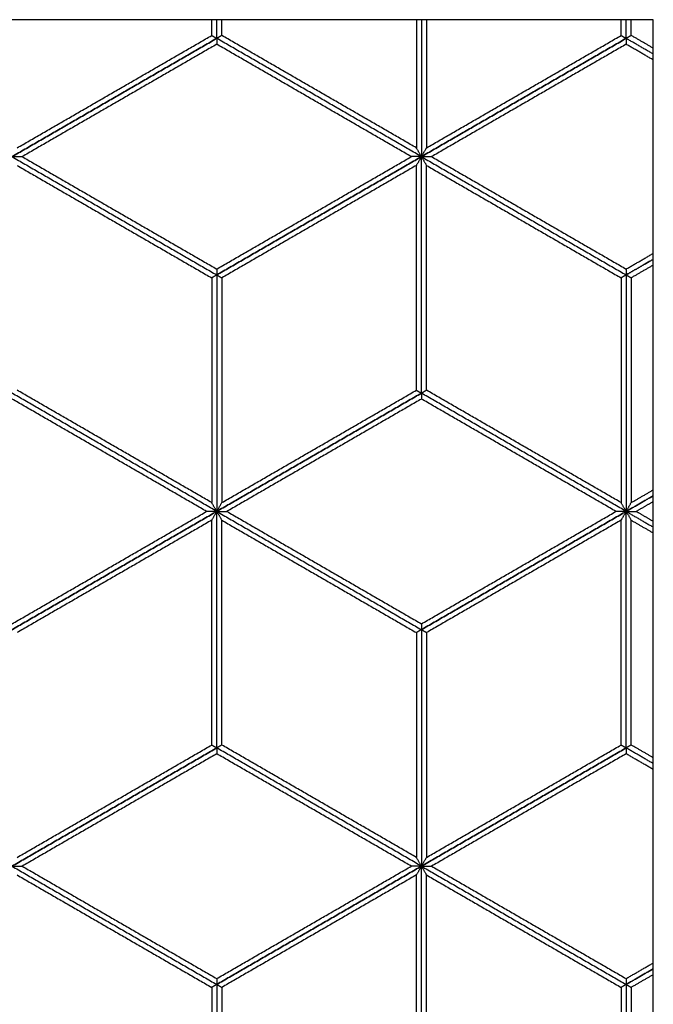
# Model space of a CAD drawing. Header units: millimetres. Extents: x 3130.24 to 3136.88, y 1607.75 to 1610.07.
# Tile 10 of 19: x 3133.14 to 3133.68, y 1608.35 to 1609.18. Entities that reach past the tile are written whole.
import ezdxf

# ---------------------------------------------------------------- set-up
doc = ezdxf.new("R2010")
doc.units = ezdxf.units.MM
doc.layers.add('Make2D', color=7, linetype='Continuous', true_color=0x000000)
doc.layers.add('Make2D$Visible$Curves', color=7, linetype='Continuous', true_color=0x000000)

# ---------------------------------------------------------------- blocks, each defined once
blk = doc.blocks.new('Cissus2')
at = {"layer": 'Make2D'}
blk.add_lwpolyline([(3133.67823, 1607.74874), (3133.67823, 1609.18103), (3132.24594, 1609.18103), (3132.24594, 1607.74874)], close=True, dxfattribs=at)
at = {"layer": 'Make2D$Visible$Curves', "color": 18, "lineweight": -3, "true_color": 0x000000}
for points, degree in [([(3133.30436, 1609.16769), (3133.30436, 1609.17436), (3133.30436, 1609.18103)], 2), ([(3133.30865, 1609.16521), (3133.30865, 1609.17312), (3133.30865, 1609.18103)], 2), ([(3133.30865, 1609.16521), (3133.30865, 1609.17312), (3133.30865, 1609.18103)], 2), ([(3133.31295, 1609.16769), (3133.31295, 1609.17436), (3133.31295, 1609.18103)], 2), ([(3133.47764, 1609.18103), (3133.47764, 1609.12682), (3133.47764, 1609.0726)], 2), ([(3133.48194, 1609.18103), (3133.48194, 1609.1231), (3133.48194, 1609.06516)], 2), ([(3133.48194, 1609.18103), (3133.48194, 1609.1231), (3133.48194, 1609.06516)], 2), ([(3133.48624, 1609.18103), (3133.48624, 1609.12682), (3133.48624, 1609.0726)], 2), ([(3133.65093, 1609.16769), (3133.65093, 1609.17436), (3133.65093, 1609.18103)], 2), ([(3133.65522, 1609.16521), (3133.65522, 1609.17312), (3133.65522, 1609.18103)], 2), ([(3133.65522, 1609.16521), (3133.65522, 1609.17312), (3133.65522, 1609.18103)], 2), ([(3133.65952, 1609.16769), (3133.65952, 1609.17436), (3133.65952, 1609.18103)], 2), ([(3133.30865, 1609.16521), (3133.22201, 1609.11518), (3133.13537, 1609.06516)], 2), ([(3133.13537, 1609.06516), (3133.22201, 1609.11518), (3133.30865, 1609.16521)], 2), ([(3133.13967, 1609.0726), (3133.22201, 1609.12015), (3133.30436, 1609.16769)], 2), ([(3133.30436, 1609.16769), (3133.30452, 1609.1676), (3133.30483, 1609.16741), (3133.30531, 1609.16714), (3133.30579, 1609.16686), (3133.30627, 1609.16659), (3133.30674, 1609.16631), (3133.30722, 1609.16603), (3133.3077, 1609.16576), (3133.30818, 1609.16548), (3133.30849, 1609.1653), (3133.30865, 1609.16521)], 3), ([(3133.31295, 1609.16769), (3133.31279, 1609.1676), (3133.31247, 1609.16741), (3133.312, 1609.16714), (3133.31152, 1609.16686), (3133.31104, 1609.16659), (3133.31056, 1609.16631), (3133.31009, 1609.16603), (3133.30961, 1609.16576), (3133.30913, 1609.16548), (3133.30881, 1609.1653), (3133.30865, 1609.16521)], 3), ([(3133.48194, 1609.06516), (3133.3953, 1609.11518), (3133.30865, 1609.16521)], 2), ([(3133.30865, 1609.16521), (3133.30865, 1609.16502), (3133.30865, 1609.16466), (3133.30865, 1609.16411), (3133.30865, 1609.16355), (3133.30865, 1609.163), (3133.30865, 1609.16245), (3133.30865, 1609.1619), (3133.30865, 1609.16135), (3133.30865, 1609.1608), (3133.30865, 1609.16043), (3133.30865, 1609.16025)], 3), ([(3133.48194, 1609.06516), (3133.3953, 1609.11518), (3133.30865, 1609.16521)], 2), ([(3133.47764, 1609.0726), (3133.3953, 1609.12015), (3133.31295, 1609.16769)], 2), ([(3133.65522, 1609.16521), (3133.56858, 1609.11518), (3133.48194, 1609.06516)], 2), ([(3133.48194, 1609.06516), (3133.56858, 1609.11518), (3133.65522, 1609.16521)], 2), ([(3133.48624, 1609.0726), (3133.56858, 1609.12015), (3133.65093, 1609.16769)], 2), ([(3133.65093, 1609.16769), (3133.65109, 1609.1676), (3133.6514, 1609.16741), (3133.65188, 1609.16714), (3133.65236, 1609.16686), (3133.65284, 1609.16659), (3133.65331, 1609.16631), (3133.65379, 1609.16603), (3133.65427, 1609.16576), (3133.65475, 1609.16548), (3133.65506, 1609.1653), (3133.65522, 1609.16521)], 3), ([(3133.65952, 1609.16769), (3133.65936, 1609.1676), (3133.65904, 1609.16741), (3133.65857, 1609.16714), (3133.65809, 1609.16686), (3133.65761, 1609.16659), (3133.65713, 1609.16631), (3133.65666, 1609.16603), (3133.65618, 1609.16576), (3133.6557, 1609.16548), (3133.65538, 1609.1653), (3133.65522, 1609.16521)], 3), ([(3133.67823, 1609.15192), (3133.66673, 1609.15857), (3133.65522, 1609.16521)], 2), ([(3133.67823, 1609.15192), (3133.66673, 1609.15857), (3133.65522, 1609.16521)], 2), ([(3133.65522, 1609.16521), (3133.65522, 1609.16502), (3133.65522, 1609.16466), (3133.65522, 1609.16411), (3133.65522, 1609.16355), (3133.65522, 1609.163), (3133.65522, 1609.16245), (3133.65522, 1609.1619), (3133.65522, 1609.16135), (3133.65522, 1609.1608), (3133.65522, 1609.16043), (3133.65522, 1609.16025)], 3), ([(3133.67823, 1609.15688), (3133.66888, 1609.16229), (3133.65952, 1609.16769)], 2), ([(3133.30865, 1609.16025), (3133.22631, 1609.1127), (3133.14396, 1609.06516)], 2), ([(3133.47334, 1609.06516), (3133.391, 1609.1127), (3133.30865, 1609.16025)], 2), ([(3133.65522, 1609.16025), (3133.57288, 1609.1127), (3133.49053, 1609.06516)], 2), ([(3133.67823, 1609.14696), (3133.66673, 1609.1536), (3133.65522, 1609.16025)], 2), ([(3133.48194, 1609.06516), (3133.48178, 1609.06544), (3133.48146, 1609.06599), (3133.48098, 1609.06682), (3133.48051, 1609.06764), (3133.48003, 1609.06847), (3133.47955, 1609.0693), (3133.47907, 1609.07012), (3133.4786, 1609.07095), (3133.47812, 1609.07178), (3133.4778, 1609.07233), (3133.47764, 1609.0726)], 3), ([(3133.48194, 1609.06516), (3133.4821, 1609.06544), (3133.48242, 1609.06599), (3133.48289, 1609.06682), (3133.48337, 1609.06764), (3133.48385, 1609.06847), (3133.48433, 1609.0693), (3133.4848, 1609.07012), (3133.48528, 1609.07095), (3133.48576, 1609.07178), (3133.48608, 1609.07233), (3133.48624, 1609.0726)], 3), ([(3133.13537, 1609.06516), (3133.22201, 1609.01514), (3133.30865, 1608.96512)], 2), ([(3133.13537, 1609.06516), (3133.22201, 1609.01514), (3133.30865, 1608.96512)], 2), ([(3133.13537, 1609.06516), (3133.13569, 1609.06516), (3133.13632, 1609.06516), (3133.13728, 1609.06516), (3133.13823, 1609.06516), (3133.13919, 1609.06516), (3133.14014, 1609.06516), (3133.1411, 1609.06516), (3133.14205, 1609.06516), (3133.14301, 1609.06516), (3133.14364, 1609.06516), (3133.14396, 1609.06516)], 3), ([(3133.14396, 1609.06516), (3133.22631, 1609.01762), (3133.30865, 1608.97008)], 2), ([(3133.48194, 1609.06516), (3133.3953, 1609.01514), (3133.30865, 1608.96512)], 2), ([(3133.30865, 1608.96512), (3133.3953, 1609.01514), (3133.48194, 1609.06516)], 2), ([(3133.30865, 1608.97008), (3133.391, 1609.01762), (3133.47334, 1609.06516)], 2), ([(3133.48194, 1609.06516), (3133.48162, 1609.06516), (3133.48098, 1609.06516), (3133.48003, 1609.06516), (3133.47907, 1609.06516), (3133.47812, 1609.06516), (3133.47716, 1609.06516), (3133.47621, 1609.06516), (3133.47525, 1609.06516), (3133.4743, 1609.06516), (3133.47366, 1609.06516), (3133.47334, 1609.06516)], 3), ([(3133.48194, 1609.06516), (3133.48178, 1609.06489), (3133.48146, 1609.06433), (3133.48098, 1609.06351), (3133.48051, 1609.06268), (3133.48003, 1609.06185), (3133.47955, 1609.06103), (3133.47907, 1609.0602), (3133.4786, 1609.05937), (3133.47812, 1609.05855), (3133.4778, 1609.05799), (3133.47764, 1609.05772)], 3), ([(3133.48194, 1608.86507), (3133.48194, 1608.96512), (3133.48194, 1609.06516)], 2), ([(3133.48194, 1609.06516), (3133.56858, 1609.01514), (3133.65522, 1608.96512)], 2), ([(3133.48194, 1609.06516), (3133.4821, 1609.06489), (3133.48242, 1609.06433), (3133.48289, 1609.06351), (3133.48337, 1609.06268), (3133.48385, 1609.06185), (3133.48433, 1609.06103), (3133.4848, 1609.0602), (3133.48528, 1609.05937), (3133.48576, 1609.05855), (3133.48608, 1609.05799), (3133.48624, 1609.05772)], 3), ([(3133.48194, 1609.06516), (3133.56858, 1609.01514), (3133.65522, 1608.96512)], 2), ([(3133.48194, 1609.06516), (3133.48226, 1609.06516), (3133.48289, 1609.06516), (3133.48385, 1609.06516), (3133.4848, 1609.06516), (3133.48576, 1609.06516), (3133.48671, 1609.06516), (3133.48767, 1609.06516), (3133.48862, 1609.06516), (3133.48958, 1609.06516), (3133.49021, 1609.06516), (3133.49053, 1609.06516)], 3), ([(3133.48194, 1608.86507), (3133.48194, 1608.96512), (3133.48194, 1609.06516)], 2), ([(3133.49053, 1609.06516), (3133.57288, 1609.01762), (3133.65522, 1608.97008)], 2), ([(3133.13967, 1609.05772), (3133.22201, 1609.01018), (3133.30436, 1608.96263)], 2), ([(3133.47764, 1609.05772), (3133.3953, 1609.01018), (3133.31295, 1608.96263)], 2), ([(3133.47764, 1608.86755), (3133.47764, 1608.96263), (3133.47764, 1609.05772)], 2), ([(3133.48624, 1608.86755), (3133.48624, 1608.96263), (3133.48624, 1609.05772)], 2), ([(3133.48624, 1609.05772), (3133.56858, 1609.01018), (3133.65093, 1608.96263)], 2), ([(3133.65522, 1608.97008), (3133.66673, 1608.97672), (3133.67823, 1608.98336)], 2), ([(3133.67823, 1608.9784), (3133.66673, 1608.97176), (3133.65522, 1608.96512)], 2), ([(3133.65522, 1608.96512), (3133.66673, 1608.97176), (3133.67823, 1608.9784)], 2), ([(3133.30865, 1608.97008), (3133.30865, 1608.96989), (3133.30865, 1608.96953), (3133.30865, 1608.96897), (3133.30865, 1608.96842), (3133.30865, 1608.96787), (3133.30865, 1608.96732), (3133.30865, 1608.96677), (3133.30865, 1608.96622), (3133.30865, 1608.96567), (3133.30865, 1608.9653), (3133.30865, 1608.96512)], 3), ([(3133.65522, 1608.97008), (3133.65522, 1608.96989), (3133.65522, 1608.96953), (3133.65522, 1608.96897), (3133.65522, 1608.96842), (3133.65522, 1608.96787), (3133.65522, 1608.96732), (3133.65522, 1608.96677), (3133.65522, 1608.96622), (3133.65522, 1608.96567), (3133.65522, 1608.9653), (3133.65522, 1608.96512)], 3), ([(3133.67823, 1608.97344), (3133.66888, 1608.96804), (3133.65952, 1608.96263)], 2), ([(3133.30865, 1608.96512), (3133.30849, 1608.96502), (3133.30818, 1608.96484), (3133.3077, 1608.96456), (3133.30722, 1608.96429), (3133.30674, 1608.96401), (3133.30627, 1608.96374), (3133.30579, 1608.96346), (3133.30531, 1608.96319), (3133.30483, 1608.96291), (3133.30452, 1608.96273), (3133.30436, 1608.96263)], 3), ([(3133.30436, 1608.96263), (3133.30436, 1608.86755), (3133.30436, 1608.77247)], 2), ([(3133.30865, 1608.96512), (3133.30865, 1608.86507), (3133.30865, 1608.76502)], 2), ([(3133.30865, 1608.96512), (3133.30881, 1608.96502), (3133.30913, 1608.96484), (3133.30961, 1608.96456), (3133.31009, 1608.96429), (3133.31056, 1608.96401), (3133.31104, 1608.96374), (3133.31152, 1608.96346), (3133.312, 1608.96319), (3133.31247, 1608.96291), (3133.31279, 1608.96273), (3133.31295, 1608.96263)], 3), ([(3133.30865, 1608.96512), (3133.30865, 1608.86507), (3133.30865, 1608.76502)], 2), ([(3133.31295, 1608.96263), (3133.31295, 1608.86755), (3133.31295, 1608.77247)], 2), ([(3133.65522, 1608.96512), (3133.65506, 1608.96502), (3133.65475, 1608.96484), (3133.65427, 1608.96456), (3133.65379, 1608.96429), (3133.65331, 1608.96401), (3133.65284, 1608.96374), (3133.65236, 1608.96346), (3133.65188, 1608.96319), (3133.6514, 1608.96291), (3133.65109, 1608.96273), (3133.65093, 1608.96263)], 3), ([(3133.65093, 1608.96263), (3133.65093, 1608.86755), (3133.65093, 1608.77247)], 2), ([(3133.65522, 1608.96512), (3133.65522, 1608.86507), (3133.65522, 1608.76502)], 2), ([(3133.65522, 1608.96512), (3133.65538, 1608.96502), (3133.6557, 1608.96484), (3133.65618, 1608.96456), (3133.65666, 1608.96429), (3133.65713, 1608.96401), (3133.65761, 1608.96374), (3133.65809, 1608.96346), (3133.65857, 1608.96319), (3133.65904, 1608.96291), (3133.65936, 1608.96273), (3133.65952, 1608.96263)], 3), ([(3133.65522, 1608.96512), (3133.65522, 1608.86507), (3133.65522, 1608.76502)], 2), ([(3133.65952, 1608.96263), (3133.65952, 1608.86755), (3133.65952, 1608.77247)], 2), ([(3133.30865, 1608.76502), (3133.22201, 1608.81505), (3133.13537, 1608.86507)], 2), ([(3133.30865, 1608.76502), (3133.22201, 1608.81505), (3133.13537, 1608.86507)], 2), ([(3133.30436, 1608.77247), (3133.22201, 1608.82001), (3133.13967, 1608.86755)], 2), ([(3133.48194, 1608.86507), (3133.3953, 1608.81505), (3133.30865, 1608.76502)], 2), ([(3133.30865, 1608.76502), (3133.3953, 1608.81505), (3133.48194, 1608.86507)], 2), ([(3133.31295, 1608.77247), (3133.3953, 1608.82001), (3133.47764, 1608.86755)], 2), ([(3133.47764, 1608.86755), (3133.4778, 1608.86746), (3133.47812, 1608.86728), (3133.4786, 1608.867), (3133.47907, 1608.86672), (3133.47955, 1608.86645), (3133.48003, 1608.86617), (3133.48051, 1608.8659), (3133.48098, 1608.86562), (3133.48146, 1608.86535), (3133.48178, 1608.86516), (3133.48194, 1608.86507)], 3), ([(3133.48624, 1608.86755), (3133.48608, 1608.86746), (3133.48576, 1608.86728), (3133.48528, 1608.867), (3133.4848, 1608.86672), (3133.48433, 1608.86645), (3133.48385, 1608.86617), (3133.48337, 1608.8659), (3133.48289, 1608.86562), (3133.48242, 1608.86535), (3133.4821, 1608.86516), (3133.48194, 1608.86507)], 3), ([(3133.65522, 1608.76502), (3133.56858, 1608.81505), (3133.48194, 1608.86507)], 2), ([(3133.65522, 1608.76502), (3133.56858, 1608.81505), (3133.48194, 1608.86507)], 2), ([(3133.48194, 1608.86507), (3133.48194, 1608.86489), (3133.48194, 1608.86452), (3133.48194, 1608.86397), (3133.48194, 1608.86342), (3133.48194, 1608.86286), (3133.48194, 1608.86231), (3133.48194, 1608.86176), (3133.48194, 1608.86121), (3133.48194, 1608.86066), (3133.48194, 1608.86029), (3133.48194, 1608.86011)], 3), ([(3133.65093, 1608.77247), (3133.56858, 1608.82001), (3133.48624, 1608.86755)], 2), ([(3133.30006, 1608.76502), (3133.21771, 1608.81257), (3133.13537, 1608.86011)], 2), ([(3133.48194, 1608.86011), (3133.39959, 1608.81257), (3133.31725, 1608.76502)], 2), ([(3133.64663, 1608.76502), (3133.56428, 1608.81257), (3133.48194, 1608.86011)], 2), ([(3133.67823, 1608.77831), (3133.66673, 1608.77167), (3133.65522, 1608.76502)], 2), ([(3133.65522, 1608.76502), (3133.66673, 1608.77167), (3133.67823, 1608.77831)], 2), ([(3133.65952, 1608.77247), (3133.66888, 1608.77787), (3133.67823, 1608.78327)], 2), ([(3133.30865, 1608.76502), (3133.30849, 1608.7653), (3133.30818, 1608.76585), (3133.3077, 1608.76668), (3133.30722, 1608.7675), (3133.30674, 1608.76833), (3133.30627, 1608.76916), (3133.30579, 1608.76999), (3133.30531, 1608.77081), (3133.30483, 1608.77164), (3133.30452, 1608.77219), (3133.30436, 1608.77247)], 3), ([(3133.30865, 1608.76502), (3133.30881, 1608.7653), (3133.30913, 1608.76585), (3133.30961, 1608.76668), (3133.31009, 1608.7675), (3133.31056, 1608.76833), (3133.31104, 1608.76916), (3133.31152, 1608.76999), (3133.312, 1608.77081), (3133.31247, 1608.77164), (3133.31279, 1608.77219), (3133.31295, 1608.77247)], 3), ([(3133.65522, 1608.76502), (3133.65506, 1608.7653), (3133.65475, 1608.76585), (3133.65427, 1608.76668), (3133.65379, 1608.7675), (3133.65331, 1608.76833), (3133.65284, 1608.76916), (3133.65236, 1608.76999), (3133.65188, 1608.77081), (3133.6514, 1608.77164), (3133.65109, 1608.77219), (3133.65093, 1608.77247)], 3), ([(3133.65522, 1608.76502), (3133.65538, 1608.7653), (3133.6557, 1608.76585), (3133.65618, 1608.76668), (3133.65666, 1608.7675), (3133.65713, 1608.76833), (3133.65761, 1608.76916), (3133.65809, 1608.76999), (3133.65857, 1608.77081), (3133.65904, 1608.77164), (3133.65936, 1608.77219), (3133.65952, 1608.77247)], 3), ([(3133.67823, 1608.77335), (3133.67102, 1608.76919), (3133.66382, 1608.76502)], 2), ([(3133.13537, 1608.66498), (3133.22201, 1608.715), (3133.30865, 1608.76502)], 2), ([(3133.13537, 1608.66994), (3133.21771, 1608.71748), (3133.30006, 1608.76502)], 2), ([(3133.30865, 1608.76502), (3133.22201, 1608.715), (3133.13537, 1608.66498)], 2), ([(3133.30865, 1608.76502), (3133.30834, 1608.76502), (3133.3077, 1608.76502), (3133.30674, 1608.76502), (3133.30579, 1608.76502), (3133.30483, 1608.76502), (3133.30388, 1608.76502), (3133.30292, 1608.76502), (3133.30197, 1608.76502), (3133.30101, 1608.76502), (3133.30038, 1608.76502), (3133.30006, 1608.76502)], 3), ([(3133.30865, 1608.76502), (3133.30849, 1608.76475), (3133.30818, 1608.7642), (3133.3077, 1608.76337), (3133.30722, 1608.76254), (3133.30674, 1608.76172), (3133.30627, 1608.76089), (3133.30579, 1608.76006), (3133.30531, 1608.75924), (3133.30483, 1608.75841), (3133.30452, 1608.75786), (3133.30436, 1608.75758)], 3), ([(3133.30865, 1608.76502), (3133.3953, 1608.715), (3133.48194, 1608.66498)], 2), ([(3133.30865, 1608.76502), (3133.30897, 1608.76502), (3133.30961, 1608.76502), (3133.31056, 1608.76502), (3133.31152, 1608.76502), (3133.31247, 1608.76502), (3133.31343, 1608.76502), (3133.31438, 1608.76502), (3133.31534, 1608.76502), (3133.31629, 1608.76502), (3133.31693, 1608.76502), (3133.31725, 1608.76502)], 3), ([(3133.30865, 1608.56493), (3133.30865, 1608.66498), (3133.30865, 1608.76502)], 2), ([(3133.30865, 1608.76502), (3133.3953, 1608.715), (3133.48194, 1608.66498)], 2), ([(3133.30865, 1608.76502), (3133.30881, 1608.76475), (3133.30913, 1608.7642), (3133.30961, 1608.76337), (3133.31009, 1608.76254), (3133.31056, 1608.76172), (3133.31104, 1608.76089), (3133.31152, 1608.76006), (3133.312, 1608.75924), (3133.31247, 1608.75841), (3133.31279, 1608.75786), (3133.31295, 1608.75758)], 3), ([(3133.30865, 1608.56493), (3133.30865, 1608.66498), (3133.30865, 1608.76502)], 2), ([(3133.31725, 1608.76502), (3133.39959, 1608.71748), (3133.48194, 1608.66994)], 2), ([(3133.48194, 1608.66498), (3133.56858, 1608.715), (3133.65522, 1608.76502)], 2), ([(3133.48194, 1608.66994), (3133.56428, 1608.71748), (3133.64663, 1608.76502)], 2), ([(3133.65522, 1608.76502), (3133.56858, 1608.715), (3133.48194, 1608.66498)], 2), ([(3133.65522, 1608.76502), (3133.6549, 1608.76502), (3133.65427, 1608.76502), (3133.65331, 1608.76502), (3133.65236, 1608.76502), (3133.6514, 1608.76502), (3133.65045, 1608.76502), (3133.64949, 1608.76502), (3133.64854, 1608.76502), (3133.64758, 1608.76502), (3133.64695, 1608.76502), (3133.64663, 1608.76502)], 3), ([(3133.65522, 1608.76502), (3133.65506, 1608.76475), (3133.65475, 1608.7642), (3133.65427, 1608.76337), (3133.65379, 1608.76254), (3133.65331, 1608.76172), (3133.65284, 1608.76089), (3133.65236, 1608.76006), (3133.65188, 1608.75924), (3133.6514, 1608.75841), (3133.65109, 1608.75786), (3133.65093, 1608.75758)], 3), ([(3133.65522, 1608.76502), (3133.66673, 1608.75838), (3133.67823, 1608.75174)], 2), ([(3133.65522, 1608.76502), (3133.66673, 1608.75838), (3133.67823, 1608.75174)], 2), ([(3133.65522, 1608.76502), (3133.65554, 1608.76502), (3133.65618, 1608.76502), (3133.65713, 1608.76502), (3133.65809, 1608.76502), (3133.65904, 1608.76502), (3133.66, 1608.76502), (3133.66095, 1608.76502), (3133.66191, 1608.76502), (3133.66286, 1608.76502), (3133.6635, 1608.76502), (3133.66382, 1608.76502)], 3), ([(3133.65522, 1608.56493), (3133.65522, 1608.66498), (3133.65522, 1608.76502)], 2), ([(3133.65522, 1608.76502), (3133.65538, 1608.76475), (3133.6557, 1608.7642), (3133.65618, 1608.76337), (3133.65666, 1608.76254), (3133.65713, 1608.76172), (3133.65761, 1608.76089), (3133.65809, 1608.76006), (3133.65857, 1608.75924), (3133.65904, 1608.75841), (3133.65936, 1608.75786), (3133.65952, 1608.75758)], 3), ([(3133.65522, 1608.56493), (3133.65522, 1608.66498), (3133.65522, 1608.76502)], 2), ([(3133.66382, 1608.76502), (3133.67102, 1608.76086), (3133.67823, 1608.7567)], 2), ([(3133.30436, 1608.75758), (3133.22201, 1608.71004), (3133.13967, 1608.6625)], 2), ([(3133.30436, 1608.56741), (3133.30436, 1608.6625), (3133.30436, 1608.75758)], 2), ([(3133.31295, 1608.56741), (3133.31295, 1608.6625), (3133.31295, 1608.75758)], 2), ([(3133.31295, 1608.75758), (3133.3953, 1608.71004), (3133.47764, 1608.6625)], 2), ([(3133.65093, 1608.75758), (3133.56858, 1608.71004), (3133.48624, 1608.6625)], 2), ([(3133.65093, 1608.56741), (3133.65093, 1608.6625), (3133.65093, 1608.75758)], 2), ([(3133.65952, 1608.75758), (3133.66888, 1608.75218), (3133.67823, 1608.74678)], 2), ([(3133.65952, 1608.56741), (3133.65952, 1608.6625), (3133.65952, 1608.75758)], 2), ([(3133.48194, 1608.66994), (3133.48194, 1608.66976), (3133.48194, 1608.66939), (3133.48194, 1608.66884), (3133.48194, 1608.66829), (3133.48194, 1608.66773), (3133.48194, 1608.66718), (3133.48194, 1608.66663), (3133.48194, 1608.66608), (3133.48194, 1608.66553), (3133.48194, 1608.66516), (3133.48194, 1608.66498)], 3), ([(3133.48194, 1608.66498), (3133.48178, 1608.66489), (3133.48146, 1608.6647), (3133.48098, 1608.66443), (3133.48051, 1608.66415), (3133.48003, 1608.66388), (3133.47955, 1608.6636), (3133.47907, 1608.66332), (3133.4786, 1608.66305), (3133.47812, 1608.66277), (3133.4778, 1608.66259), (3133.47764, 1608.6625)], 3), ([(3133.47764, 1608.6625), (3133.47764, 1608.56741), (3133.47764, 1608.47233)], 2), ([(3133.48194, 1608.66498), (3133.48194, 1608.56493), (3133.48194, 1608.46489)], 2), ([(3133.48194, 1608.66498), (3133.4821, 1608.66489), (3133.48242, 1608.6647), (3133.48289, 1608.66443), (3133.48337, 1608.66415), (3133.48385, 1608.66388), (3133.48433, 1608.6636), (3133.4848, 1608.66332), (3133.48528, 1608.66305), (3133.48576, 1608.66277), (3133.48608, 1608.66259), (3133.48624, 1608.6625)], 3), ([(3133.48194, 1608.66498), (3133.48194, 1608.56493), (3133.48194, 1608.46489)], 2), ([(3133.48624, 1608.6625), (3133.48624, 1608.56741), (3133.48624, 1608.47233)], 2), ([(3133.30865, 1608.56493), (3133.22201, 1608.51491), (3133.13537, 1608.46489)], 2), ([(3133.13537, 1608.46489), (3133.22201, 1608.51491), (3133.30865, 1608.56493)], 2), ([(3133.13967, 1608.47233), (3133.22201, 1608.51987), (3133.30436, 1608.56741)], 2), ([(3133.30436, 1608.56741), (3133.30452, 1608.56732), (3133.30483, 1608.56714), (3133.30531, 1608.56686), (3133.30579, 1608.56659), (3133.30627, 1608.56631), (3133.30674, 1608.56603), (3133.30722, 1608.56576), (3133.3077, 1608.56548), (3133.30818, 1608.56521), (3133.30849, 1608.56502), (3133.30865, 1608.56493)], 3), ([(3133.31295, 1608.56741), (3133.31279, 1608.56732), (3133.31247, 1608.56714), (3133.312, 1608.56686), (3133.31152, 1608.56659), (3133.31104, 1608.56631), (3133.31056, 1608.56603), (3133.31009, 1608.56576), (3133.30961, 1608.56548), (3133.30913, 1608.56521), (3133.30881, 1608.56502), (3133.30865, 1608.56493)], 3), ([(3133.48194, 1608.46489), (3133.3953, 1608.51491), (3133.30865, 1608.56493)], 2), ([(3133.48194, 1608.46489), (3133.3953, 1608.51491), (3133.30865, 1608.56493)], 2), ([(3133.30865, 1608.56493), (3133.30865, 1608.56475), (3133.30865, 1608.56438), (3133.30865, 1608.56383), (3133.30865, 1608.56328), (3133.30865, 1608.56273), (3133.30865, 1608.56218), (3133.30865, 1608.56162), (3133.30865, 1608.56107), (3133.30865, 1608.56052), (3133.30865, 1608.56015), (3133.30865, 1608.55997)], 3), ([(3133.47764, 1608.47233), (3133.3953, 1608.51987), (3133.31295, 1608.56741)], 2), ([(3133.65522, 1608.56493), (3133.56858, 1608.51491), (3133.48194, 1608.46489)], 2), ([(3133.48194, 1608.46489), (3133.56858, 1608.51491), (3133.65522, 1608.56493)], 2), ([(3133.48624, 1608.47233), (3133.56858, 1608.51987), (3133.65093, 1608.56741)], 2), ([(3133.65093, 1608.56741), (3133.65109, 1608.56732), (3133.6514, 1608.56714), (3133.65188, 1608.56686), (3133.65236, 1608.56659), (3133.65284, 1608.56631), (3133.65331, 1608.56603), (3133.65379, 1608.56576), (3133.65427, 1608.56548), (3133.65475, 1608.56521), (3133.65506, 1608.56502), (3133.65522, 1608.56493)], 3), ([(3133.65952, 1608.56741), (3133.65936, 1608.56732), (3133.65904, 1608.56714), (3133.65857, 1608.56686), (3133.65809, 1608.56659), (3133.65761, 1608.56631), (3133.65713, 1608.56603), (3133.65666, 1608.56576), (3133.65618, 1608.56548), (3133.6557, 1608.56521), (3133.65538, 1608.56502), (3133.65522, 1608.56493)], 3), ([(3133.67823, 1608.55165), (3133.66673, 1608.55829), (3133.65522, 1608.56493)], 2), ([(3133.67823, 1608.55165), (3133.66673, 1608.55829), (3133.65522, 1608.56493)], 2), ([(3133.65522, 1608.56493), (3133.65522, 1608.56475), (3133.65522, 1608.56438), (3133.65522, 1608.56383), (3133.65522, 1608.56328), (3133.65522, 1608.56273), (3133.65522, 1608.56218), (3133.65522, 1608.56162), (3133.65522, 1608.56107), (3133.65522, 1608.56052), (3133.65522, 1608.56015), (3133.65522, 1608.55997)], 3), ([(3133.67823, 1608.55661), (3133.66888, 1608.56201), (3133.65952, 1608.56741)], 2), ([(3133.30865, 1608.55997), (3133.22631, 1608.51243), (3133.14396, 1608.46489)], 2), ([(3133.47334, 1608.46489), (3133.391, 1608.51243), (3133.30865, 1608.55997)], 2), ([(3133.65522, 1608.55997), (3133.57288, 1608.51243), (3133.49053, 1608.46489)], 2), ([(3133.67823, 1608.54669), (3133.66673, 1608.55333), (3133.65522, 1608.55997)], 2), ([(3133.48194, 1608.46489), (3133.48178, 1608.46516), (3133.48146, 1608.46571), (3133.48098, 1608.46654), (3133.48051, 1608.46737), (3133.48003, 1608.46819), (3133.47955, 1608.46902), (3133.47907, 1608.46985), (3133.4786, 1608.47067), (3133.47812, 1608.4715), (3133.4778, 1608.47205), (3133.47764, 1608.47233)], 3), ([(3133.48194, 1608.46489), (3133.4821, 1608.46516), (3133.48242, 1608.46571), (3133.48289, 1608.46654), (3133.48337, 1608.46737), (3133.48385, 1608.46819), (3133.48433, 1608.46902), (3133.4848, 1608.46985), (3133.48528, 1608.47067), (3133.48576, 1608.4715), (3133.48608, 1608.47205), (3133.48624, 1608.47233)], 3), ([(3133.13537, 1608.46489), (3133.22201, 1608.41486), (3133.30865, 1608.36484)], 2), ([(3133.13537, 1608.46489), (3133.22201, 1608.41486), (3133.30865, 1608.36484)], 2), ([(3133.13537, 1608.46489), (3133.13569, 1608.46489), (3133.13632, 1608.46489), (3133.13728, 1608.46489), (3133.13823, 1608.46489), (3133.13919, 1608.46489), (3133.14014, 1608.46489), (3133.1411, 1608.46489), (3133.14205, 1608.46489), (3133.14301, 1608.46489), (3133.14364, 1608.46489), (3133.14396, 1608.46489)], 3), ([(3133.14396, 1608.46489), (3133.22631, 1608.41734), (3133.30865, 1608.3698)], 2), ([(3133.30865, 1608.36484), (3133.3953, 1608.41486), (3133.48194, 1608.46489)], 2), ([(3133.30865, 1608.3698), (3133.391, 1608.41734), (3133.47334, 1608.46489)], 2), ([(3133.48194, 1608.46489), (3133.3953, 1608.41486), (3133.30865, 1608.36484)], 2), ([(3133.48194, 1608.46489), (3133.48162, 1608.46489), (3133.48098, 1608.46489), (3133.48003, 1608.46489), (3133.47907, 1608.46489), (3133.47812, 1608.46489), (3133.47716, 1608.46489), (3133.47621, 1608.46489), (3133.47525, 1608.46489), (3133.4743, 1608.46489), (3133.47366, 1608.46489), (3133.47334, 1608.46489)], 3), ([(3133.48194, 1608.46489), (3133.48178, 1608.46461), (3133.48146, 1608.46406), (3133.48098, 1608.46323), (3133.48051, 1608.46241), (3133.48003, 1608.46158), (3133.47955, 1608.46075), (3133.47907, 1608.45992), (3133.4786, 1608.4591), (3133.47812, 1608.45827), (3133.4778, 1608.45772), (3133.47764, 1608.45744)], 3), ([(3133.48194, 1608.26479), (3133.48194, 1608.36484), (3133.48194, 1608.46489)], 2), ([(3133.48194, 1608.46489), (3133.56858, 1608.41486), (3133.65522, 1608.36484)], 2), ([(3133.48194, 1608.46489), (3133.4821, 1608.46461), (3133.48242, 1608.46406), (3133.48289, 1608.46323), (3133.48337, 1608.46241), (3133.48385, 1608.46158), (3133.48433, 1608.46075), (3133.4848, 1608.45992), (3133.48528, 1608.4591), (3133.48576, 1608.45827), (3133.48608, 1608.45772), (3133.48624, 1608.45744)], 3), ([(3133.48194, 1608.46489), (3133.56858, 1608.41486), (3133.65522, 1608.36484)], 2), ([(3133.48194, 1608.46489), (3133.48226, 1608.46489), (3133.48289, 1608.46489), (3133.48385, 1608.46489), (3133.4848, 1608.46489), (3133.48576, 1608.46489), (3133.48671, 1608.46489), (3133.48767, 1608.46489), (3133.48862, 1608.46489), (3133.48958, 1608.46489), (3133.49021, 1608.46489), (3133.49053, 1608.46489)], 3), ([(3133.48194, 1608.26479), (3133.48194, 1608.36484), (3133.48194, 1608.46489)], 2), ([(3133.49053, 1608.46489), (3133.57288, 1608.41734), (3133.65522, 1608.3698)], 2), ([(3133.13967, 1608.45744), (3133.22201, 1608.4099), (3133.30436, 1608.36236)], 2), ([(3133.47764, 1608.45744), (3133.3953, 1608.4099), (3133.31295, 1608.36236)], 2), ([(3133.47764, 1608.26728), (3133.47764, 1608.36236), (3133.47764, 1608.45744)], 2), ([(3133.48624, 1608.26728), (3133.48624, 1608.36236), (3133.48624, 1608.45744)], 2), ([(3133.48624, 1608.45744), (3133.56858, 1608.4099), (3133.65093, 1608.36236)], 2), ([(3133.65522, 1608.3698), (3133.66673, 1608.37644), (3133.67823, 1608.38309)], 2), ([(3133.65522, 1608.36484), (3133.66673, 1608.37148), (3133.67823, 1608.37813)], 2), ([(3133.67823, 1608.37813), (3133.66673, 1608.37148), (3133.65522, 1608.36484)], 2), ([(3133.30865, 1608.3698), (3133.30865, 1608.36962), (3133.30865, 1608.36925), (3133.30865, 1608.3687), (3133.30865, 1608.36815), (3133.30865, 1608.3676), (3133.30865, 1608.36705), (3133.30865, 1608.36649), (3133.30865, 1608.36594), (3133.30865, 1608.36539), (3133.30865, 1608.36502), (3133.30865, 1608.36484)], 3), ([(3133.65522, 1608.3698), (3133.65522, 1608.36962), (3133.65522, 1608.36925), (3133.65522, 1608.3687), (3133.65522, 1608.36815), (3133.65522, 1608.3676), (3133.65522, 1608.36705), (3133.65522, 1608.36649), (3133.65522, 1608.36594), (3133.65522, 1608.36539), (3133.65522, 1608.36502), (3133.65522, 1608.36484)], 3), ([(3133.67823, 1608.37316), (3133.66888, 1608.36776), (3133.65952, 1608.36236)], 2), ([(3133.30865, 1608.36484), (3133.30849, 1608.36475), (3133.30818, 1608.36456), (3133.3077, 1608.36429), (3133.30722, 1608.36401), (3133.30674, 1608.36374), (3133.30627, 1608.36346), (3133.30579, 1608.36319), (3133.30531, 1608.36291), (3133.30483, 1608.36264), (3133.30452, 1608.36245), (3133.30436, 1608.36236)], 3), ([(3133.30436, 1608.36236), (3133.30436, 1608.26728), (3133.30436, 1608.17219)], 2), ([(3133.30865, 1608.36484), (3133.30865, 1608.26479), (3133.30865, 1608.16475)], 2), ([(3133.30865, 1608.36484), (3133.30865, 1608.26479), (3133.30865, 1608.16475)], 2), ([(3133.30865, 1608.36484), (3133.30881, 1608.36475), (3133.30913, 1608.36456), (3133.30961, 1608.36429), (3133.31009, 1608.36401), (3133.31056, 1608.36374), (3133.31104, 1608.36346), (3133.31152, 1608.36319), (3133.312, 1608.36291), (3133.31247, 1608.36264), (3133.31279, 1608.36245), (3133.31295, 1608.36236)], 3), ([(3133.31295, 1608.36236), (3133.31295, 1608.26728), (3133.31295, 1608.17219)], 2), ([(3133.65522, 1608.36484), (3133.65506, 1608.36475), (3133.65475, 1608.36456), (3133.65427, 1608.36429), (3133.65379, 1608.36401), (3133.65331, 1608.36374), (3133.65284, 1608.36346), (3133.65236, 1608.36319), (3133.65188, 1608.36291), (3133.6514, 1608.36264), (3133.65109, 1608.36245), (3133.65093, 1608.36236)], 3), ([(3133.65093, 1608.36236), (3133.65093, 1608.26728), (3133.65093, 1608.17219)], 2), ([(3133.65522, 1608.36484), (3133.65522, 1608.26479), (3133.65522, 1608.16475)], 2), ([(3133.65522, 1608.36484), (3133.65522, 1608.26479), (3133.65522, 1608.16475)], 2), ([(3133.65522, 1608.36484), (3133.65538, 1608.36475), (3133.6557, 1608.36456), (3133.65618, 1608.36429), (3133.65666, 1608.36401), (3133.65713, 1608.36374), (3133.65761, 1608.36346), (3133.65809, 1608.36319), (3133.65857, 1608.36291), (3133.65904, 1608.36264), (3133.65936, 1608.36245), (3133.65952, 1608.36236)], 3), ([(3133.65952, 1608.36236), (3133.65952, 1608.26728), (3133.65952, 1608.17219)], 2)]:
    blk.add_open_spline(points, degree=degree, dxfattribs=at)

msp = doc.modelspace()

# ---------------------------------------------------------------- block references
msp.add_blockref('Cissus2', (0, 0))

doc.saveas('drawing.dxf')
